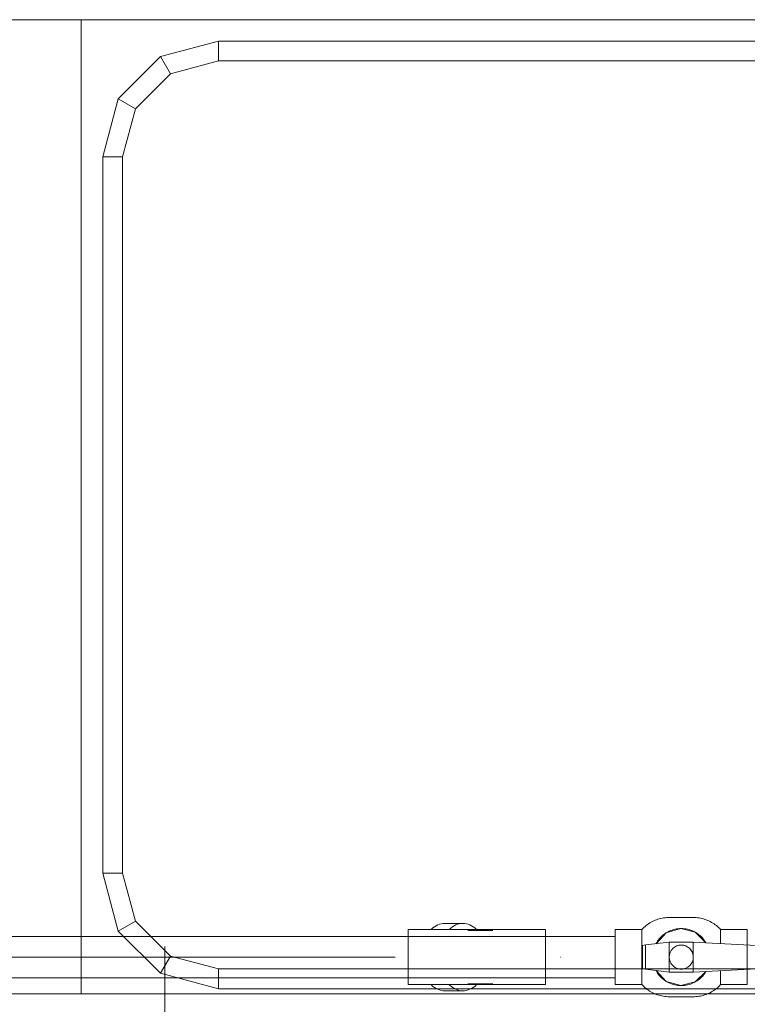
# Model space of a CAD drawing. Header units: millimetres. Extents: x -7237 to 20224, y 4737 to 43478.
# Tile 16 of 88: x 8720 to 9161, y 35779 to 36376. Entities that reach past the tile are written whole.
import ezdxf

# ---------------------------------------------------------------- set-up
doc = ezdxf.new("R2010")
doc.units = ezdxf.units.MM
doc.linetypes.add('ADSK_Осевая', pattern=[700, 500, -100, 0, -100])
doc.linetypes.add('ADSK_Скрыто', pattern=[300, 150, -150])
for name, color, linetype, lineweight in [('A-DETL-____-HDLN', 90, 'ADSK_Скрыто', 9), ('I-FURN-____-MCUT', 30, 'Continuous', 9), ('I-FURN-____-OTLN', 30, 'Continuous', 20), ('P-PIPE-____-CNTR', 3, 'ADSK_Осевая', 20), ('P-PIPE-____-IDEN', 2, 'Continuous', 20), ('P-PIPE-____-OTLN', 3, 'Continuous', 20)]:
    doc.layers.add(name, color=color, linetype=linetype, lineweight=lineweight)

# ---------------------------------------------------------------- blocks, each defined once
blk = doc.blocks.new('Прямая форма - 83 new-610895-В_Этаж 02_Водопровод')
at = {"layer": 'I-FURN-____-MCUT', "color": 133}
blk.add_line((10, -2086.55), (10, 0), dxfattribs=at)
at = {"layer": 'I-FURN-____-OTLN', "color": 253}
for p, q in [((600, -137.29), (600, 0)), ((10, -137.29), (600, -137.29)), ((10, -137.29), (600, -137.29)), ((600, -137.29), (600, -1137.29)), ((48, -159.67), (83, -150.29)), ((83, -150.29), (517, -150.29)), ((83, -162.29), (83, -150.29)), ((517, -150.29), (552, -159.67)), ((517, -162.29), (517, -150.29)), ((22.38, -185.29), (48, -159.67)), ((54, -170.06), (48, -159.67)), ((546, -170.06), (552, -159.67)), ((552, -159.67), (577.62, -185.29)), ((83, -162.29), (54, -170.06)), ((517, -162.29), (83, -162.29)), ((546, -170.06), (517, -162.29)), ((54, -170.06), (32.77, -191.29)), ((567.23, -191.29), (546, -170.06)), ((13, -220.29), (22.38, -185.29)), ((22.38, -185.29), (32.77, -191.29)), ((567.23, -191.29), (577.62, -185.29)), ((577.62, -185.29), (587, -220.29)), ((32.77, -191.29), (25, -220.29)), ((575, -220.29), (567.23, -191.29)), ((13, -1054.29), (13, -220.29)), ((25, -220.29), (13, -220.29)), ((25, -220.29), (25, -1054.29)), ((575, -1054.29), (575, -220.29)), ((575, -220.29), (587, -220.29)), ((587, -220.29), (587, -1054.29))]:
    blk.add_line(p, q, dxfattribs=at)
blk = doc.blocks.new('Прямая форма - FU - 053-610896-В_Этаж 02_Водопровод')
blk.add_blockref('Прямая форма - 83 new-610895-В_Этаж 02_Водопровод', (0, 0))
blk = doc.blocks.new('83 new_ifc_RVT-1-В_Этаж 02_Водопровод')
at = {"layer": 'I-FURN-____-OTLN', "color": 253, "lineweight": 20, "rotation": 90}
blk.add_blockref('Прямая форма - FU - 053-610896-В_Этаж 02_Водопровод', (21110.28, 35775.83), dxfattribs=at)
blk = doc.blocks.new('VTp_744_0 Кран шаровой ППР - VTp_744_0-1567383-В_Этаж 02_Водопровод')
at = {"layer": 'P-PIPE-____-OTLN', "color": 150}
for p, q in [((7.3, 24), (-7.3, 24)), ((-7.3, -24), (7.3, -24))]:
    blk.add_line(p, q, dxfattribs=at)
blk = doc.blocks.new('VTp_744_0 Кран шаровой ППР - VTp_744_0-V23-В_Этаж 02_Водопровод')
at = {"layer": 'P-PIPE-____-OTLN', "color": 220}
for p, q in [((7.3, 24), (-7.3, 24)), ((-23.8, 16.7), (-40, 16.7)), ((-40, 16.7), (-40, 7.43)), ((-23.8, 8.35), (-23.8, 16.7)), ((40, 16.7), (23.8, 16.7)), ((23.8, 16.7), (23.8, 0)), ((40, -16.7), (40, 16.7)), ((-54.47, 6.63), (-56, 6.55)), ((-56, 6.55), (-56, -6.55)), ((-7.3, 9.1), (-54.47, 6.63)), ((-54.47, -6.63), (-54.47, 6.63)), ((7.3, 9.1), (-7.3, 9.1)), ((-7.3, -9.1), (-7.3, 9.1)), ((7.3, 9.1), (7.3, -9.1)), ((21.66, 7.34), (7.3, 9.1)), ((21.66, -7.34), (21.66, 7.34)), ((23.4, 7.12), (21.66, 7.34)), ((23.4, -7.12), (23.4, 7.12)), ((23.8, 0), (23.8, -16.7)), ((-56, -6.55), (-54.47, -6.63)), ((-54.47, -6.63), (-7.3, -9.1)), ((-40, -7.43), (-40, -16.7)), ((-23.8, -16.7), (-23.8, -8.35)), ((-7.3, -9.1), (7.3, -9.1)), ((7.3, -9.1), (21.66, -7.34)), ((21.66, -7.34), (23.4, -7.12)), ((-40, -16.7), (-23.8, -16.7)), ((23.8, -16.7), (40, -16.7)), ((-7.3, -24), (7.3, -24))]:
    blk.add_line(p, q, dxfattribs=at)
at = {"layer": 'P-PIPE-____-OTLN', "color": 220, "flags": 128}
for points in [[(-23.8, 16.7), (-23.19, 17.35), (-22.55, 17.97), (-21.89, 18.57), (-21.2, 19.14), (-20.49, 19.68), (-19.76, 20.19), (-19.01, 20.68), (-18.24, 21.13), (-17.46, 21.55), (-16.66, 21.94), (-15.84, 22.3), (-15.01, 22.62), (-14.17, 22.92), (-13.31, 23.17), (-12.45, 23.4), (-11.58, 23.59), (-10.7, 23.74), (-9.81, 23.86), (-8.93, 23.94), (-8.03, 23.99), (-7.3, 24)], [(7.3, 24), (8.19, 23.98), (9.08, 23.93), (9.97, 23.84), (10.85, 23.71), (11.73, 23.56), (12.6, 23.36), (13.46, 23.13), (14.31, 22.87), (15.16, 22.57), (15.98, 22.24), (16.8, 21.88), (17.6, 21.48), (18.38, 21.05), (19.15, 20.59), (19.89, 20.1), (20.62, 19.59), (21.32, 19.04), (22, 18.46), (22.66, 17.86), (23.3, 17.24), (23.8, 16.7)], [(15.28, 8.12), (9.05, 14.74), (0.33, 17.3), (-8.48, 15.08), (-14.95, 8.7)], [(-14.95, -8.7), (-8.48, -15.08), (0.33, -17.3), (9.05, -14.74), (15.28, -8.12)], [(-7.3, -24), (-8.19, -23.98), (-9.08, -23.93), (-9.97, -23.84), (-10.85, -23.71), (-11.73, -23.56), (-12.6, -23.36), (-13.46, -23.13), (-14.31, -22.87), (-15.16, -22.57), (-15.98, -22.24), (-16.8, -21.88), (-17.6, -21.48), (-18.38, -21.05), (-19.15, -20.59), (-19.89, -20.1), (-20.62, -19.59), (-21.32, -19.04), (-22, -18.46), (-22.66, -17.86), (-23.3, -17.24), (-23.8, -16.7)], [(23.8, -16.7), (23.19, -17.35), (22.55, -17.97), (21.89, -18.57), (21.2, -19.14), (20.49, -19.68), (19.76, -20.19), (19.01, -20.68), (18.24, -21.13), (17.46, -21.55), (16.66, -21.94), (15.84, -22.3), (15.01, -22.62), (14.17, -22.92), (13.31, -23.17), (12.45, -23.4), (11.58, -23.59), (10.7, -23.74), (9.81, -23.86), (8.93, -23.94), (8.03, -23.99), (7.3, -24)]]:
    blk.add_lwpolyline(points, dxfattribs=at)
at = {"layer": 'P-PIPE-____-OTLN', "color": 220}
for radius, start, end in [(17.3, 129.51417, 140.29761), (17.3, 129.51417, 140.29761), (17.3, 39.24641, 49.95171), (17.3, 39.24641, 49.95171), (7.3, 0, 180), (7.3, 75, 105), (7.3, 30, 60), (7.3, 135, 180), (7.3, 180, 360), (7.3, 180, 255), (7.3, 315, 0), (7.3, 0, 15), (17.3, 219.70239, 230.48583), (17.3, 219.70239, 230.48583), (7.3, 270, 300), (17.3, 310.04829, 320.75359), (17.3, 310.04829, 320.75359)]:
    blk.add_arc((0, 0), radius, start, end, dxfattribs=at)
for points, knots in [([(-14.74, 9.06), (-14.31, 9.74), (-13.52, 10.85), (-12.62, 11.85), (-12.23, 12.24)], [-0.5221461, -0.5221461, -0.5221461, -0.5221461, -0.4, -0.3152709, -0.3152709, -0.3152709, -0.3152709]), ([(-12.03, 12.43), (-11.56, 12.89), (-10.53, 13.78), (-9.42, 14.53), (-8.82, 14.88)], [-0.3014259, -0.3014259, -0.3014259, -0.3014259, -0.2, -0.090853, -0.090853, -0.090853, -0.090853]), ([(-7.3, 15.68), (-6.19, 16.22), (-4.46, 16.8), (-1.94, 17.22), (-0.01, 17.34), (1.92, 17.22), (4.45, 16.8), (6.18, 16.22), (7.3, 15.68)], [0, 0, 0, 0, 0.25, 0.375, 0.5, 0.625, 0.75, 1, 1, 1, 1]), ([(15.25, -8.15), (14.71, -9.17), (13.76, -10.6), (12.62, -11.85), (12.23, -12.24)], [-0.5742182, -0.5742182, -0.5742182, -0.5742182, -0.4, -0.3149297, -0.3149297, -0.3149297, -0.3149297]), ([(7.3, -15.68), (6.18, -16.22), (4.45, -16.8), (1.92, -17.22), (-0.01, -17.34), (-1.94, -17.22), (-4.46, -16.8), (-6.19, -16.22), (-7.3, -15.68)], [0, 0, 0, 0, 0.25, 0.375, 0.5, 0.625, 0.75, 1, 1, 1, 1]), ([(12.03, -12.43), (11.56, -12.89), (10.7, -13.63), (9.77, -14.28), (9.36, -14.55)], [-0.3010741, -0.3010741, -0.3010741, -0.3010741, -0.2, -0.1242347, -0.1242347, -0.1242347, -0.1242347])]:
    blk.add_open_spline(points, degree=3, knots=knots, dxfattribs=at)
for points in [[(-8.2, 15.23), (-7.91, 15.39), (-7.6, 15.54), (-7.3, 15.68)], [(7.3, 15.68), (7.78, 15.46), (8.25, 15.22), (8.71, 14.95)], [(9.37, 14.55), (10.31, 13.94), (11.2, 13.24), (12.02, 12.44)], [(12.23, 12.24), (13.42, 11.05), (14.45, 9.67), (15.26, 8.16)], [(-12.23, -12.24), (-13.18, -11.29), (-14.02, -10.22), (-14.74, -9.06)], [(-8.82, -14.88), (-9.97, -14.2), (-11.04, -13.39), (-12.02, -12.44)], [(-7.3, -15.68), (-7.6, -15.54), (-7.91, -15.39), (-8.2, -15.23)], [(8.71, -14.95), (8.25, -15.22), (7.78, -15.46), (7.3, -15.68)]]:
    blk.add_open_spline(points, degree=3, dxfattribs=at)
blk = doc.blocks.new('VTp_786_0 Фильтр ППР - VTp_786_0-1643423-В_Этаж 02_Водопровод')
at = {"layer": 'A-DETL-____-HDLN', "color": 140}
for p, q in [((-41.5, 12.55), (-41.5, -12.55)), ((41.5, -12.55), (41.5, 12.55))]:
    blk.add_line(p, q, dxfattribs=at)
at = {"layer": 'P-PIPE-____-OTLN', "color": 150}
for p, q in [((19.42, 20.4), (8.46, 20.4)), ((41.5, 16.7), (-41.5, 16.7)), ((-41.5, 16.7), (-41.5, 12.59)), ((5.49, 16.1), (-9.66, 16.1)), ((41.5, 12.59), (41.5, 16.7)), ((-41.5, -12.59), (-41.5, -16.7)), ((-41.5, -16.7), (41.5, -16.7)), ((-9.66, -16.1), (5.49, -16.1)), ((41.5, -16.7), (41.5, -12.59)), ((8.46, -20.4), (19.42, -20.4))]:
    blk.add_line(p, q, dxfattribs=at)
for centre, start_param, end_param in [((8.46, 0), 0, 0.592374), ((8.46, 0), 5.673631, 6.283185), ((19.42, 0), 5.690533, 6.283185), ((8.46, 0), 2.548941, 3.141593), ((8.46, 0), 3.141593, 3.751147), ((19.42, 0), 3.141593, 3.733966)]:
    blk.add_ellipse(centre, major_axis=(0, 20.4), ratio=0.707107, start_param=start_param, end_param=end_param, dxfattribs=at)

msp = doc.modelspace()

# ---------------------------------------------------------------- linework, layer by layer
at = {"layer": 'A-DETL-____-HDLN', "color": 140}
for p, q in [((8955.52, 35795.53), (8955.52, 35820.53)), ((9038.52, 35820.53), (9038.52, 35795.53)), ((9160.78, 35815.43), (9160.78, 35800.63)), ((9160.78, 35815.43), (9160.78, 35800.63))]:
    msp.add_line(p, q, dxfattribs=at)
at = {"layer": 'P-PIPE-____-CNTR', "color": 220}
msp.add_line((8447.56, 35808.03), (9080.78, 35808.03), dxfattribs=at)
at = {"layer": 'P-PIPE-____-IDEN'}
msp.add_line((8808.11, 35814.43), (8808.11, 35498.31), dxfattribs=at)
at = {"layer": 'P-PIPE-____-OTLN', "color": 220}
for p, q in [((9080.78, 35820.53), (8427.56, 35820.53)), ((8427.56, 35795.53), (9080.78, 35795.53))]:
    msp.add_line(p, q, dxfattribs=at)

# ---------------------------------------------------------------- block references
at = {"lineweight": 9}
msp.add_blockref('83 new_ifc_RVT-1-В_Этаж 02_Водопровод', (-12490.07, 0), dxfattribs=at)
at = {"layer": 'A-DETL-____-HDLN', "color": 140, "rotation": 180}
msp.add_blockref('VTp_786_0 Фильтр ППР - VTp_786_0-1643423-В_Этаж 02_Водопровод', (8997.02, 35808.03), dxfattribs=at)
at = {"layer": 'P-PIPE-____-OTLN', "color": 220, "rotation": 180}
msp.add_blockref('VTp_744_0 Кран шаровой ППР - VTp_744_0-V23-В_Этаж 02_Водопровод', (9120.78, 35808.03), dxfattribs=at)
at = {"layer": 'P-PIPE-____-OTLN', "color": 150, "rotation": 180}
msp.add_blockref('VTp_744_0 Кран шаровой ППР - VTp_744_0-1567383-В_Этаж 02_Водопровод', (9120.78, 35808.03), dxfattribs=at)

doc.saveas('drawing.dxf')
